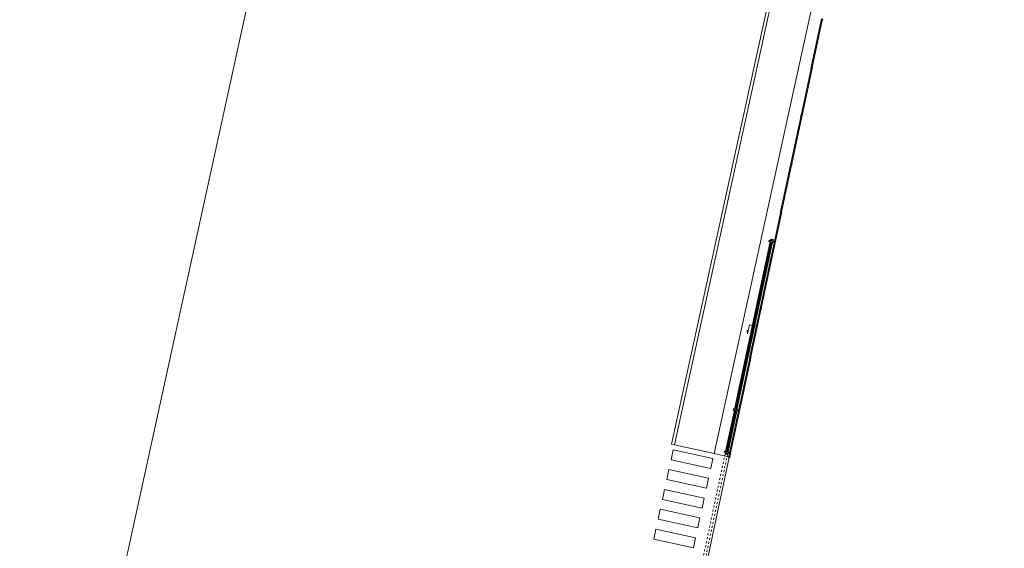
# Model space of a CAD drawing. Header units: metres. Extents: x 233012 to 233264, y 553571 to 554014.
# Tile 52 of 256: x 233190 to 233238, y 553701 to 553727. Entities that reach past the tile are written whole.
import ezdxf

# ---------------------------------------------------------------- set-up
doc = ezdxf.new("R2010")
doc.units = ezdxf.units.M
doc.linetypes.add('Hidden 1', pattern=[0.004, 0.002, -0.002])
doc.layers.get('0').update_dxf_attribs({"lineweight": 5})
for name, color, linetype, lineweight in [('A-FLORHRM', 252, 'Continuous', 5), ('A-NL$1_poort', 252, 'Continuous', 5), ('A-NL$1A_detailuitwerking', 252, 'Continuous', 5), ('A-NL23_vloeraanzicht', 252, 'Continuous', 5), ('A-NL34_balustrades', 252, 'Continuous', 5)]:
    doc.layers.add(name, color=color, linetype=linetype, lineweight=lineweight)

# ---------------------------------------------------------------- blocks, each defined once
blk = doc.blocks.new('Railing - Atlas 180 type L_Heras_h 1840-1298077-01_Situatie')
at = {"layer": 'A-NL34_balustrades'}
for p, q in [((-0.033, -0.033), (-0.033, 0.033)), ((-0.001, 0.001), (-0.033, 0.033)), ((-0.033, 0.033), (0.033, 0.033)), ((-0.033, 0.033), (-0.033, -0.033)), ((0.033, 0.033), (-0.033, 0.033)), ((-0.001, 0.001), (-0.001, -0.001)), ((0.001, 0.001), (-0.001, 0.001)), ((0.033, 0.033), (0.001, 0.001)), ((0.001, -0.001), (0.001, 0.001)), ((0.033, 0.033), (0.033, -0.033)), ((0.033, -0.033), (0.033, 0.033)), ((-0.033, -0.033), (-0.001, -0.001)), ((0.033, -0.033), (-0.033, -0.033)), ((-0.033, -0.033), (0.033, -0.033)), ((-0.001, -0.001), (0.001, -0.001)), ((0.033, -0.033), (0.001, -0.001))]:
    blk.add_line(p, q, dxfattribs=at)
blk = doc.blocks.new('Railing - Atlas 180 type L_Heras_h 1840-1298079-01_Situatie')
at = {"layer": 'A-NL34_balustrades'}
for p, q in [((-0.033, -0.033), (-0.033, 0.033)), ((-0.001, 0.001), (-0.033, 0.033)), ((-0.033, 0.033), (0.033, 0.033)), ((-0.033, 0.033), (-0.033, -0.033)), ((0.033, 0.033), (-0.033, 0.033)), ((-0.001, 0.001), (-0.001, -0.001)), ((0.001, 0.001), (-0.001, 0.001)), ((0.033, 0.033), (0.001, 0.001)), ((0.001, -0.001), (0.001, 0.001)), ((0.033, 0.033), (0.033, -0.033)), ((0.033, -0.033), (0.033, 0.033)), ((-0.033, -0.033), (-0.001, -0.001)), ((0.033, -0.033), (-0.033, -0.033)), ((-0.033, -0.033), (0.033, -0.033)), ((-0.001, -0.001), (0.001, -0.001)), ((0.033, -0.033), (0.001, -0.001))]:
    blk.add_line(p, q, dxfattribs=at)
blk = doc.blocks.new('Railing - geen veiligheidsdop_gen-1303441-01_Situatie')
at = {"layer": 'A-FLORHRM'}
blk.add_arc((0, 0), 0.013, 360, 180, dxfattribs=at)
for major_axis, start_param, end_param in [((-0.0035, 0.0125), 1.300587, 4.442179), ((0.00825, 0.00728), 5.559965, 8.701557), ((0.0015, 0.0109), 1.703922, 4.845515)]:
    blk.add_ellipse((0, 0), major_axis=major_axis, ratio=1, start_param=start_param, end_param=end_param, dxfattribs=at)
blk = doc.blocks.new('Railing - Railing-964988-01_Situatie')
at = {"layer": 'A-NL34_balustrades'}
for p, q in [((253.975, -310.966), (253.485, -313.279)), ((254.024, -310.976), (253.534, -313.289)), ((253.472, -313.343), (252.981, -315.656)), ((253.52, -313.354), (253.03, -315.667)), ((252.968, -315.721), (252.478, -318.034)), ((253.017, -315.731), (252.527, -318.044)), ((252.464, -318.098), (251.974, -320.412)), ((252.513, -318.109), (252.023, -320.422)), ((251.96, -320.476), (251.47, -322.789)), ((252.009, -320.486), (251.519, -322.799)), ((251.456, -322.854), (250.966, -325.167)), ((251.505, -322.864), (251.015, -325.177)), ((250.952, -325.231), (250.462, -327.544)), ((251.001, -325.242), (250.511, -327.555)), ((250.449, -327.609), (249.958, -329.922)), ((250.498, -327.619), (250.007, -329.932)), ((249.945, -329.986), (249.455, -332.299)), ((249.994, -329.997), (249.504, -332.31)), ((249.441, -332.364), (249.423, -332.448)), ((249.49, -332.374), (249.472, -332.458))]:
    blk.add_line(p, q, dxfattribs=at)
at = {"rotation": 168.0356577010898}
for name, p in [('Railing - geen veiligheidsdop_gen-1303441-01_Situatie', (253.944, -311.236)), ('Railing - geen veiligheidsdop_gen-1303441-01_Situatie', (253.975, -311.087)), ('Railing - Atlas 180 type L_Heras_h 1840-1298079-01_Situatie', (254.007, -310.939)), ('Railing - geen veiligheidsdop_gen-1303441-01_Situatie', (253.818, -311.83)), ('Railing - geen veiligheidsdop_gen-1303441-01_Situatie', (253.849, -311.682)), ('Railing - geen veiligheidsdop_gen-1303441-01_Situatie', (253.881, -311.533)), ('Railing - geen veiligheidsdop_gen-1303441-01_Situatie', (253.912, -311.384)), ('Railing - geen veiligheidsdop_gen-1303441-01_Situatie', (253.723, -312.276)), ('Railing - geen veiligheidsdop_gen-1303441-01_Situatie', (253.755, -312.127)), ('Railing - geen veiligheidsdop_gen-1303441-01_Situatie', (253.786, -311.979)), ('Railing - geen veiligheidsdop_gen-1303441-01_Situatie', (253.629, -312.722)), ('Railing - geen veiligheidsdop_gen-1303441-01_Situatie', (253.66, -312.573)), ('Railing - geen veiligheidsdop_gen-1303441-01_Situatie', (253.692, -312.425)), ('Railing - Atlas 180 type L_Heras_h 1840-1298079-01_Situatie', (253.503, -313.316)), ('Railing - geen veiligheidsdop_gen-1303441-01_Situatie', (253.534, -313.168)), ('Railing - geen veiligheidsdop_gen-1303441-01_Situatie', (253.566, -313.019)), ('Railing - geen veiligheidsdop_gen-1303441-01_Situatie', (253.597, -312.87)), ('Railing - geen veiligheidsdop_gen-1303441-01_Situatie', (253.408, -313.762)), ('Railing - geen veiligheidsdop_gen-1303441-01_Situatie', (253.44, -313.613)), ('Railing - geen veiligheidsdop_gen-1303441-01_Situatie', (253.471, -313.465)), ('Railing - geen veiligheidsdop_gen-1303441-01_Situatie', (253.314, -314.208)), ('Railing - geen veiligheidsdop_gen-1303441-01_Situatie', (253.345, -314.059)), ('Railing - geen veiligheidsdop_gen-1303441-01_Situatie', (253.377, -313.911)), ('Railing - geen veiligheidsdop_gen-1303441-01_Situatie', (253.219, -314.654)), ('Railing - geen veiligheidsdop_gen-1303441-01_Situatie', (253.251, -314.505)), ('Railing - geen veiligheidsdop_gen-1303441-01_Situatie', (253.282, -314.356)), ('Railing - geen veiligheidsdop_gen-1303441-01_Situatie', (253.094, -315.248)), ('Railing - geen veiligheidsdop_gen-1303441-01_Situatie', (253.125, -315.099)), ('Railing - geen veiligheidsdop_gen-1303441-01_Situatie', (253.156, -314.951)), ('Railing - geen veiligheidsdop_gen-1303441-01_Situatie', (253.188, -314.802)), ('Railing - Atlas 180 type L_Heras_h 1840-1298079-01_Situatie', (252.999, -315.694)), ('Railing - geen veiligheidsdop_gen-1303441-01_Situatie', (253.031, -315.545)), ('Railing - geen veiligheidsdop_gen-1303441-01_Situatie', (253.062, -315.397)), ('Railing - geen veiligheidsdop_gen-1303441-01_Situatie', (252.905, -316.14)), ('Railing - geen veiligheidsdop_gen-1303441-01_Situatie', (252.936, -315.991)), ('Railing - geen veiligheidsdop_gen-1303441-01_Situatie', (252.968, -315.842)), ('Railing - geen veiligheidsdop_gen-1303441-01_Situatie', (252.81, -316.585)), ('Railing - geen veiligheidsdop_gen-1303441-01_Situatie', (252.842, -316.437)), ('Railing - geen veiligheidsdop_gen-1303441-01_Situatie', (252.873, -316.288)), ('Railing - geen veiligheidsdop_gen-1303441-01_Situatie', (252.684, -317.18)), ('Railing - geen veiligheidsdop_gen-1303441-01_Situatie', (252.716, -317.031)), ('Railing - geen veiligheidsdop_gen-1303441-01_Situatie', (252.747, -316.883)), ('Railing - geen veiligheidsdop_gen-1303441-01_Situatie', (252.779, -316.734)), ('Railing - geen veiligheidsdop_gen-1303441-01_Situatie', (252.59, -317.626)), ('Railing - geen veiligheidsdop_gen-1303441-01_Situatie', (252.621, -317.477)), ('Railing - geen veiligheidsdop_gen-1303441-01_Situatie', (252.653, -317.328)), ('Railing - Atlas 180 type L_Heras_h 1840-1298079-01_Situatie', (252.495, -318.071)), ('Railing - geen veiligheidsdop_gen-1303441-01_Situatie', (252.527, -317.923)), ('Railing - geen veiligheidsdop_gen-1303441-01_Situatie', (252.558, -317.774)), ('Railing - geen veiligheidsdop_gen-1303441-01_Situatie', (252.401, -318.517)), ('Railing - geen veiligheidsdop_gen-1303441-01_Situatie', (252.432, -318.369)), ('Railing - geen veiligheidsdop_gen-1303441-01_Situatie', (252.464, -318.22)), ('Railing - geen veiligheidsdop_gen-1303441-01_Situatie', (252.275, -319.112)), ('Railing - geen veiligheidsdop_gen-1303441-01_Situatie', (252.306, -318.963)), ('Railing - geen veiligheidsdop_gen-1303441-01_Situatie', (252.338, -318.814)), ('Railing - geen veiligheidsdop_gen-1303441-01_Situatie', (252.369, -318.666)), ('Railing - geen veiligheidsdop_gen-1303441-01_Situatie', (252.18, -319.557)), ('Railing - geen veiligheidsdop_gen-1303441-01_Situatie', (252.212, -319.409)), ('Railing - geen veiligheidsdop_gen-1303441-01_Situatie', (252.243, -319.26)), ('Railing - geen veiligheidsdop_gen-1303441-01_Situatie', (252.086, -320.003)), ('Railing - geen veiligheidsdop_gen-1303441-01_Situatie', (252.117, -319.855)), ('Railing - geen veiligheidsdop_gen-1303441-01_Situatie', (252.149, -319.706)), ('Railing - Atlas 180 type L_Heras_h 1840-1298079-01_Situatie', (251.991, -320.449)), ('Railing - geen veiligheidsdop_gen-1303441-01_Situatie', (252.023, -320.3)), ('Railing - geen veiligheidsdop_gen-1303441-01_Situatie', (252.054, -320.152)), ('Railing - geen veiligheidsdop_gen-1303441-01_Situatie', (251.865, -321.043)), ('Railing - geen veiligheidsdop_gen-1303441-01_Situatie', (251.897, -320.895)), ('Railing - geen veiligheidsdop_gen-1303441-01_Situatie', (251.928, -320.746)), ('Railing - geen veiligheidsdop_gen-1303441-01_Situatie', (251.96, -320.598)), ('Railing - geen veiligheidsdop_gen-1303441-01_Situatie', (251.771, -321.489)), ('Railing - geen veiligheidsdop_gen-1303441-01_Situatie', (251.802, -321.341)), ('Railing - geen veiligheidsdop_gen-1303441-01_Situatie', (251.834, -321.192)), ('Railing - geen veiligheidsdop_gen-1303441-01_Situatie', (251.677, -321.935)), ('Railing - geen veiligheidsdop_gen-1303441-01_Situatie', (251.708, -321.786)), ('Railing - geen veiligheidsdop_gen-1303441-01_Situatie', (251.739, -321.638)), ('Railing - geen veiligheidsdop_gen-1303441-01_Situatie', (251.551, -322.529)), ('Railing - geen veiligheidsdop_gen-1303441-01_Situatie', (251.582, -322.381)), ('Railing - geen veiligheidsdop_gen-1303441-01_Situatie', (251.614, -322.232)), ('Railing - geen veiligheidsdop_gen-1303441-01_Situatie', (251.645, -322.084)), ('Railing - geen veiligheidsdop_gen-1303441-01_Situatie', (251.456, -322.975)), ('Railing - Atlas 180 type L_Heras_h 1840-1298079-01_Situatie', (251.488, -322.827)), ('Railing - geen veiligheidsdop_gen-1303441-01_Situatie', (251.519, -322.678)), ('Railing - geen veiligheidsdop_gen-1303441-01_Situatie', (251.362, -323.421)), ('Railing - geen veiligheidsdop_gen-1303441-01_Situatie', (251.393, -323.272)), ('Railing - geen veiligheidsdop_gen-1303441-01_Situatie', (251.425, -323.124)), ('Railing - geen veiligheidsdop_gen-1303441-01_Situatie', (251.267, -323.867)), ('Railing - geen veiligheidsdop_gen-1303441-01_Situatie', (251.299, -323.718)), ('Railing - geen veiligheidsdop_gen-1303441-01_Situatie', (251.33, -323.57)), ('Railing - geen veiligheidsdop_gen-1303441-01_Situatie', (251.141, -324.461)), ('Railing - geen veiligheidsdop_gen-1303441-01_Situatie', (251.173, -324.313)), ('Railing - geen veiligheidsdop_gen-1303441-01_Situatie', (251.204, -324.164)), ('Railing - geen veiligheidsdop_gen-1303441-01_Situatie', (251.236, -324.015)), ('Railing - geen veiligheidsdop_gen-1303441-01_Situatie', (251.047, -324.907)), ('Railing - geen veiligheidsdop_gen-1303441-01_Situatie', (251.078, -324.758)), ('Railing - geen veiligheidsdop_gen-1303441-01_Situatie', (251.11, -324.61)), ('Railing - geen veiligheidsdop_gen-1303441-01_Situatie', (250.952, -325.353)), ('Railing - Atlas 180 type L_Heras_h 1840-1298079-01_Situatie', (250.984, -325.204)), ('Railing - geen veiligheidsdop_gen-1303441-01_Situatie', (251.015, -325.056)), ('Railing - geen veiligheidsdop_gen-1303441-01_Situatie', (250.858, -325.799)), ('Railing - geen veiligheidsdop_gen-1303441-01_Situatie', (250.889, -325.65)), ('Railing - geen veiligheidsdop_gen-1303441-01_Situatie', (250.921, -325.501)), ('Railing - geen veiligheidsdop_gen-1303441-01_Situatie', (250.732, -326.393)), ('Railing - geen veiligheidsdop_gen-1303441-01_Situatie', (250.763, -326.244)), ('Railing - geen veiligheidsdop_gen-1303441-01_Situatie', (250.795, -326.096)), ('Railing - geen veiligheidsdop_gen-1303441-01_Situatie', (250.826, -325.947)), ('Railing - geen veiligheidsdop_gen-1303441-01_Situatie', (250.637, -326.839)), ('Railing - geen veiligheidsdop_gen-1303441-01_Situatie', (250.669, -326.69)), ('Railing - geen veiligheidsdop_gen-1303441-01_Situatie', (250.7, -326.541)), ('Railing - geen veiligheidsdop_gen-1303441-01_Situatie', (250.543, -327.284)), ('Railing - geen veiligheidsdop_gen-1303441-01_Situatie', (250.574, -327.136)), ('Railing - geen veiligheidsdop_gen-1303441-01_Situatie', (250.606, -326.987)), ('Railing - geen veiligheidsdop_gen-1303441-01_Situatie', (250.448, -327.73)), ('Railing - Atlas 180 type L_Heras_h 1840-1298079-01_Situatie', (250.48, -327.582)), ('Railing - geen veiligheidsdop_gen-1303441-01_Situatie', (250.511, -327.433)), ('Railing - geen veiligheidsdop_gen-1303441-01_Situatie', (250.322, -328.325)), ('Railing - geen veiligheidsdop_gen-1303441-01_Situatie', (250.354, -328.176)), ('Railing - geen veiligheidsdop_gen-1303441-01_Situatie', (250.385, -328.027)), ('Railing - geen veiligheidsdop_gen-1303441-01_Situatie', (250.417, -327.879)), ('Railing - geen veiligheidsdop_gen-1303441-01_Situatie', (250.228, -328.77)), ('Railing - geen veiligheidsdop_gen-1303441-01_Situatie', (250.26, -328.622)), ('Railing - geen veiligheidsdop_gen-1303441-01_Situatie', (250.291, -328.473)), ('Railing - geen veiligheidsdop_gen-1303441-01_Situatie', (250.134, -329.216)), ('Railing - geen veiligheidsdop_gen-1303441-01_Situatie', (250.165, -329.068)), ('Railing - geen veiligheidsdop_gen-1303441-01_Situatie', (250.197, -328.919)), ('Railing - geen veiligheidsdop_gen-1303441-01_Situatie', (250.039, -329.662)), ('Railing - geen veiligheidsdop_gen-1303441-01_Situatie', (250.071, -329.513)), ('Railing - geen veiligheidsdop_gen-1303441-01_Situatie', (250.102, -329.365)), ('Railing - geen veiligheidsdop_gen-1303441-01_Situatie', (249.913, -330.256)), ('Railing - geen veiligheidsdop_gen-1303441-01_Situatie', (249.945, -330.108)), ('Railing - Atlas 180 type L_Heras_h 1840-1298079-01_Situatie', (249.976, -329.959)), ('Railing - geen veiligheidsdop_gen-1303441-01_Situatie', (250.008, -329.811)), ('Railing - geen veiligheidsdop_gen-1303441-01_Situatie', (249.819, -330.702)), ('Railing - geen veiligheidsdop_gen-1303441-01_Situatie', (249.85, -330.554)), ('Railing - geen veiligheidsdop_gen-1303441-01_Situatie', (249.882, -330.405)), ('Railing - geen veiligheidsdop_gen-1303441-01_Situatie', (249.724, -331.148)), ('Railing - geen veiligheidsdop_gen-1303441-01_Situatie', (249.756, -330.999)), ('Railing - geen veiligheidsdop_gen-1303441-01_Situatie', (249.787, -330.851)), ('Railing - geen veiligheidsdop_gen-1303441-01_Situatie', (249.598, -331.742)), ('Railing - geen veiligheidsdop_gen-1303441-01_Situatie', (249.63, -331.594)), ('Railing - geen veiligheidsdop_gen-1303441-01_Situatie', (249.661, -331.445)), ('Railing - geen veiligheidsdop_gen-1303441-01_Situatie', (249.693, -331.297)), ('Railing - geen veiligheidsdop_gen-1303441-01_Situatie', (249.504, -332.188)), ('Railing - geen veiligheidsdop_gen-1303441-01_Situatie', (249.535, -332.04)), ('Railing - geen veiligheidsdop_gen-1303441-01_Situatie', (249.567, -331.891)), ('Railing - Atlas 180 type L_Heras_h 1840-1298077-01_Situatie', (249.441, -332.485)), ('Railing - Atlas 180 type L_Heras_h 1840-1298079-01_Situatie', (249.472, -332.337))]:
    blk.add_blockref(name, p, dxfattribs=at)
blk = doc.blocks.new('NLRS_71_SE_UN_schuifpoort_gen_mie - gen-1137416-01_Situatie')
at = {"layer": 'A-NL$1_poort'}
for p, q in [((-0.1, 0.02), (-0.1, 0.06)), ((-0.1, 0.06), (-0.025, 0.06)), ((-0.1, -0.02), (-0.1, 0.02)), ((-0.1, 0.02), (-0.025, 0.02)), ((0.03, 0.12), (-0.03, 0.12)), ((-0.03, 0.12), (-0.03, 0.08)), ((-0.03, 0.08), (0.03, 0.08)), ((-0.025, 0.08), (-0.025, -0.08)), ((0.025, -0.08), (0.025, 0.08)), ((0.025, 0.06), (8.475, 0.06)), ((0.025, 0.02), (8.475, 0.02)), ((0.03, 0.08), (0.03, 0.12)), ((8.53, 0.12), (8.47, 0.12)), ((8.47, 0.12), (8.47, 0.08)), ((8.47, 0.08), (8.53, 0.08)), ((8.475, 0.08), (8.475, -0.08)), ((8.525, -0.08), (8.525, 0.08)), ((8.525, 0.06), (10.6, 0.06)), ((8.525, 0.02), (10.6, 0.02)), ((8.53, 0.08), (8.53, 0.12)), ((10.655, 0.12), (10.595, 0.12)), ((10.595, 0.12), (10.595, 0.08)), ((10.595, 0.08), (10.655, 0.08)), ((10.6, 0.08), (10.6, -0.08)), ((10.65, -0.08), (10.65, 0.08)), ((10.65, 0.06), (10.725, 0.06)), ((10.65, 0.02), (10.725, 0.02)), ((10.655, 0.08), (10.655, 0.12)), ((10.725, 0.06), (10.725, 0.02)), ((10.725, 0.02), (10.725, -0.02)), ((-0.1, -0.02), (-0.025, -0.02)), ((-0.1, -0.06), (-0.1, -0.02)), ((-0.1, -0.06), (-0.025, -0.06)), ((0.03, -0.08), (-0.03, -0.08)), ((-0.03, -0.08), (-0.03, -0.12)), ((-0.03, -0.12), (0.03, -0.12)), ((0.025, -0.02), (8.475, -0.02)), ((0.025, -0.06), (8.475, -0.06)), ((0.03, -0.12), (0.03, -0.08)), ((8.53, -0.08), (8.47, -0.08)), ((8.47, -0.08), (8.47, -0.12)), ((8.47, -0.12), (8.53, -0.12)), ((8.525, -0.02), (10.6, -0.02)), ((8.525, -0.06), (10.6, -0.06)), ((8.53, -0.12), (8.53, -0.08)), ((10.655, -0.08), (10.595, -0.08)), ((10.595, -0.08), (10.595, -0.12)), ((10.595, -0.12), (10.655, -0.12)), ((10.65, -0.02), (10.725, -0.02)), ((10.65, -0.06), (10.725, -0.06)), ((10.655, -0.12), (10.655, -0.08)), ((10.725, -0.02), (10.725, -0.06))]:
    blk.add_line(p, q, dxfattribs=at)
at = {"layer": 'A-NL$1_poort', "linetype": 'Hidden 1'}
for p, q in [((19.225, 0.06), (10.725, 0.06)), ((19.225, -0.06), (19.225, 0.06)), ((10.725, -0.06), (19.225, -0.06))]:
    blk.add_line(p, q, dxfattribs=at)
at = {"layer": 'A-NL$1_poort'}
for centre, start, end in [((0.15, 0), 180, 0), ((0.25, 0), 0, 180), ((0.25, 0), 180, 0), ((0.95, 0), 0, 180), ((0.95, 0), 180, 0), ((1.25, 0), 0, 180), ((1.25, 0), 180, 0), ((1.45, 0), 180, 360), ((1.95, 0), 0, 180), ((2.05, 0), 0, 180), ((2.35, 0), 180, 0), ((2.65, 0), 0, 180), ((3.25, 0), 180, 0), ((3.35, 0), 0, 180), ((3.75, 0), 180, 360), ((4.45, 0), 180, 0), ((4.55, 0), 180, 360), ((4.85, 0), 0, 180), ((4.85, 0), 180, 0), ((5.05, 0), 0, 180), ((5.05, 0), 180, 360), ((5.15, 0), 180, 0), ((5.25, 0), 180, 0), ((5.55, 0), 0, 180), ((5.55, 0), 180, 0), ((5.75, 0), 0, 180), ((5.75, 0), 180, 0), ((5.95, 0), 0, 180), ((5.95, 0), 180, 0), ((6.15, 0), 180, 0), ((6.25, 0), 180, 0), ((6.45, 0), 0, 180), ((6.85, 0), 180, 360), ((6.95, 0), 0, 180), ((7.35, 0), 180, 0), ((7.55, 0), 180, 360), ((7.65, 0), 0, 180), ((7.65, 0), 180, 0), ((7.75, 0), 0, 180), ((7.95, 0), 0, 180), ((8.05, 0), 0, 180), ((8.05, 0), 180, 0), ((8.25, 0), 180, 0), ((8.35, 0), 0, 180), ((8.95, 0), 180, 360), ((9.05, 0), 180, 0), ((9.15, 0), 0, 180), ((9.35, 0), 0, 180), ((9.35, 0), 180, 360), ((9.55, 0), 180, 360), ((9.85, 0), 0, 180), ((10.05, 0), 0, 180), ((10.05, 0), 180, 360), ((10.15, 0), 180, 0), ((10.25, 0), 180, 360), ((10.45, 0), 0, 180), ((10.45, 0), 180, 0), ((10.55, 0), 0, 180), ((10.55, 0), 180, 0)]:
    blk.add_arc(centre, 0.01, start, end, dxfattribs=at)
for centre, major_axis, start_param, end_param in [((-0.05, 0), (0.0043, 0.00903), 5.156629, 8.298222), ((-0.05, 0), (0.0077, 0.00639), 2.448868, 5.590461), ((0.05, 0), (-0.00677, 0.00736), 3.968561, 7.110154), ((0.05, 0), (-0.00685, 0.00729), 0.816608, 3.9582), ((0.15, 0), (0, 0.01), 4.712389, 7.853982), ((0.35, 0), (-0.00541, 0.00841), 4.140305, 7.281897), ((0.35, 0), (0.00369, 0.0093), 1.948349, 5.089941), ((0.45, 0), (0.0077, 0.00639), 5.590461, 8.732054), ((0.45, 0), (-0.00685, 0.00729), 0.816608, 3.9582), ((0.55, 0), (0.00383, 0.00924), 5.105089, 8.246681), ((0.55, 0), (0.00082, 0.00997), 1.653371, 4.794963), ((0.65, 0), (0.00512, 0.00859), 5.249576, 8.391169), ((0.65, 0), (-0.00505, 0.00863), 1.041593, 4.183186), ((0.75, 0), (-0.00592, 0.00806), 4.078433, 7.220026), ((0.75, 0), (0.00626, 0.0078), 2.246861, 5.388453), ((0.85, 0), (-0.00685, 0.00729), 3.958201, 7.099793), ((0.85, 0), (-0.0029, 0.00957), 1.276795, 4.418388), ((1.05, 0), (-0.00685, 0.00729), 3.9582, 7.099793), ((1.05, 0), (-0.00355, 0.00935), 1.207475, 4.349068), ((1.15, 0), (0.0043, 0.00903), 5.156629, 8.298221), ((1.15, 0), (0.0075, 0.00662), 2.418372, 5.559964), ((1.35, 0), (0.00369, 0.0093), 5.089941, 8.231533), ((1.35, 0), (-0.00659, 0.00752), 0.851674, 3.993266), ((1.45, 0), (-0.00585, 0.00811), 4.087865, 7.229458), ((1.55, 0), (-0.00685, 0.00729), 3.9582, 7.099793), ((1.55, 0), (0.00427, 0.00904), 2.011732, 5.153325), ((1.65, 0), (0.00561, 0.00828), 5.307534, 8.449127), ((1.65, 0), (0.00634, 0.00773), 2.257498, 5.399091), ((1.75, 0), (-0.00641, 0.00768), 4.016917, 7.15851), ((1.75, 0), (0.00685, 0.00729), 2.324985, 5.466578), ((1.85, 0), (0.00369, 0.00929), 5.090806, 8.232399), ((1.85, 0), (-0.00677, 0.00736), 0.826968, 3.968561), ((1.95, 0), (0.00667, 0.00745), 2.300866, 5.442459), ((2.05, 0), (0.00038, 0.00999), 1.609182, 4.750775), ((2.15, 0), (0.00747, 0.00665), 5.55634, 8.697932), ((2.15, 0), (0.00766, 0.00643), 2.443529, 5.585121), ((2.25, 0), (-0.00641, 0.00768), 4.016917, 7.15851), ((2.25, 0), (-0.00354, 0.00935), 1.209307, 4.350899), ((2.35, 0), (0.00082, 0.00997), 4.794963, 7.936556), ((2.45, 0), (-0.00659, 0.00752), 3.993266, 7.134859), ((2.45, 0), (0.0077, 0.00639), 2.44887, 5.590462), ((2.55, 0), (0.00418, 0.00909), 5.143474, 8.285067), ((2.55, 0), (-0.00592, 0.00806), 0.936841, 4.078434), ((2.65, 0), (-0.00685, 0.00729), 0.816607, 3.9582), ((2.75, 0), (0.00099, 0.00995), 4.811086, 7.952679), ((2.75, 0), (0, 0.01), 1.570796, 4.712389), ((2.85, 0), (-0.00485, 0.00875), 4.206285, 7.347878), ((2.85, 0), (0.0077, 0.00639), 2.448867, 5.590459), ((2.95, 0), (-0.00677, 0.00736), 3.968561, 7.110154), ((2.95, 0), (0.00369, 0.0093), 1.948349, 5.089941), ((3.05, 0), (0, 0.01), 4.712389, 7.853982), ((3.05, 0), (0.00894, 0.00447), 2.677944, 5.819537), ((3.15, 0), (-0.00685, 0.00729), 3.9582, 7.099793), ((3.15, 0), (0.00685, 0.00729), 2.324985, 5.466578), ((3.25, 0), (0.00369, 0.0093), 5.089941, 8.231534), ((3.35, 0), (-0.00685, 0.00729), 0.816607, 3.9582), ((3.45, 0), (0.00634, 0.00773), 5.399091, 8.540684), ((3.45, 0), (0, 0.01), 1.570796, 4.712389), ((3.55, 0), (0.00685, 0.00729), 5.466578, 8.608171), ((3.55, 0), (-0.00659, 0.00752), 0.851674, 3.993266), ((3.65, 0), (-0.00685, 0.00729), 3.9582, 7.099793), ((3.65, 0), (0.00665, 0.00747), 2.29764, 5.439233), ((3.75, 0), (0, 0.01), 4.712389, 7.853982), ((3.85, 0), (-0.00685, 0.00729), 3.9582, 7.099793), ((3.85, 0), (0.00674, 0.00738), 2.310865, 5.452457), ((3.95, 0), (-0.00677, 0.00736), 3.968561, 7.110153), ((3.95, 0), (0.00427, 0.00904), 2.011733, 5.153326), ((4.05, 0), (0.00758, 0.00653), 5.572235, 8.713828), ((4.05, 0), (-0.00561, 0.00828), 0.975655, 4.117247), ((4.15, 0), (0, 0.01), 4.712389, 7.853982), ((4.15, 0), (0.0023, 0.00973), 1.802621, 4.944214), ((4.25, 0), (0.0077, 0.00639), 5.590465, 8.732058), ((4.25, 0), (-0.00641, 0.00768), 0.875324, 4.016917), ((4.35, 0), (-0.00585, 0.00811), 4.08787, 7.229462), ((4.35, 0), (0.00747, 0.00665), 2.414753, 5.556345), ((4.45, 0), (0.00135, 0.00991), 4.847861, 7.989453), ((4.55, 0), (-0.00585, 0.00811), 4.087864, 7.229456), ((4.65, 0), (-0.00659, 0.00752), 3.993266, 7.134859), ((4.65, 0), (0.0043, 0.00903), 2.015039, 5.156631), ((4.75, 0), (0.00665, 0.00747), 5.439227, 8.58082), ((4.75, 0), (-0.00541, 0.00841), 0.998711, 4.140304), ((4.95, 0), (0.00427, 0.00904), 5.153324, 8.294916), ((4.95, 0), (-0.00685, 0.00729), 0.816607, 3.9582), ((5.15, 0), (0.00135, 0.00991), 4.847861, 7.989453), ((5.25, 0), (0.00561, 0.00828), 5.307532, 8.449125), ((5.35, 0), (-0.00555, 0.00832), 4.124389, 7.265982), ((5.35, 0), (0.0042, 0.00908), 2.003949, 5.145542), ((5.45, 0), (0.00665, 0.00747), 5.439233, 8.580826), ((5.45, 0), (-0.00677, 0.00736), 0.826969, 3.968561), ((5.65, 0), (0.00477, 0.00879), 5.209598, 8.35119), ((5.65, 0), (-0.00493, 0.0087), 1.055604, 4.197197), ((5.85, 0), (-0.00685, 0.00729), 3.9582, 7.099793), ((5.85, 0), (0.00383, 0.00924), 1.963496, 5.105088), ((6.05, 0), (-0.00685, 0.00729), 3.9582, 7.099793), ((6.05, 0), (0.0043, 0.00903), 2.015035, 5.156628), ((6.15, 0), (0.0077, 0.00639), 5.590465, 8.732058), ((6.25, 0), (0.00634, 0.00773), 5.399089, 8.540682), ((6.35, 0), (-0.00257, 0.00966), 4.452814, 7.594406), ((6.35, 0), (0.00578, 0.00816), 2.186545, 5.328138), ((6.45, 0), (-0.00641, 0.00768), 0.875325, 4.016918), ((6.55, 0), (-0.00585, 0.00811), 4.08787, 7.229462), ((6.55, 0), (0.00472, 0.00882), 2.062191, 5.203784), ((6.65, 0), (0, 0.01), 4.712389, 7.853982), ((6.65, 0), (0.00828, 0.00561), 2.546455, 5.688048), ((6.75, 0), (-0.00685, 0.00729), 3.9582, 7.099793), ((6.75, 0), (0.00667, 0.00745), 2.300866, 5.442459), ((6.85, 0), (0, 0.01), 4.712389, 7.853982), ((6.95, 0), (0.00383, 0.00924), 1.963504, 5.105097), ((7.05, 0), (0.0043, 0.00903), 5.156628, 8.29822), ((7.05, 0), (-0.00659, 0.00752), 0.851674, 3.993266), ((7.15, 0), (0.00747, 0.00665), 5.55634, 8.697932), ((7.15, 0), (-0.00685, 0.00729), 0.816607, 3.9582), ((7.25, 0), (-0.00677, 0.00736), 3.968561, 7.110154), ((7.25, 0), (0.00369, 0.00929), 1.949214, 5.090806), ((7.35, 0), (0.00561, 0.00828), 5.307539, 8.449132), ((7.45, 0), (-0.00493, 0.0087), 4.197196, 7.338788), ((7.45, 0), (0.00685, 0.00729), 2.324985, 5.466578), ((7.55, 0), (0.00112, 0.00994), 4.824125, 7.965718), ((7.75, 0), (0, 0.01), 1.570796, 4.712389), ((7.85, 0), (0.0074, 0.00673), 5.545262, 8.686854), ((7.85, 0), (-0.00493, 0.0087), 1.055609, 4.197202), ((7.95, 0), (0, 0.01), 1.570796, 4.712389), ((8.15, 0), (-0.00646, 0.00763), 4.009566, 7.151158), ((8.15, 0), (0.00685, 0.00729), 2.324985, 5.466578), ((8.25, 0), (0, 0.01), 4.712389, 7.853982), ((8.35, 0), (-0.00685, 0.00729), 0.816607, 3.9582), ((8.45, 0), (0.00894, 0.00447), 5.819533, 8.961126), ((8.45, 0), (0, 0.01), 1.570796, 4.712389), ((8.55, 0), (0.0069, 0.00724), 5.473996, 8.615588), ((8.55, 0), (-0.00685, 0.00729), 0.816607, 3.9582), ((8.65, 0), (0.00894, 0.00447), 5.819541, 8.961134), ((8.65, 0), (0, 0.01), 1.570796, 4.712389), ((8.75, 0), (0, 0.01), 4.712389, 7.853982), ((8.75, 0), (0.00383, 0.00924), 1.963476, 5.105069), ((8.85, 0), (-0.00685, 0.00729), 3.9582, 7.099793), ((8.85, 0), (0.0075, 0.00662), 2.418374, 5.559967), ((8.95, 0), (0, 0.01), 4.712389, 7.853982), ((9.05, 0), (0.0077, 0.00639), 5.590453, 8.732046), ((9.15, 0), (0.00028, 0.01), 1.598546, 4.740138), ((9.25, 0), (0.0077, 0.00639), 5.590453, 8.732046), ((9.25, 0), (-0.00659, 0.00752), 0.851674, 3.993266), ((9.45, 0), (0.0002, 0.01), 4.732378, 7.873971), ((9.45, 0), (0.00828, 0.00561), 2.546455, 5.688048), ((9.55, 0), (-0.00685, 0.00729), 3.9582, 7.099793), ((9.65, 0), (-0.00541, 0.00841), 4.140311, 7.281904), ((9.65, 0), (0.00427, 0.00904), 2.011728, 5.15332), ((9.75, 0), (0.00331, 0.00944), 5.049737, 8.19133), ((9.75, 0), (0.00561, 0.00828), 2.165947, 5.307539), ((9.85, 0), (0.00383, 0.00924), 1.963496, 5.105089), ((9.95, 0), (0.0043, 0.00903), 5.156631, 8.298224), ((9.95, 0), (-0.00641, 0.00768), 0.875322, 4.016915), ((10.15, 0), (0.00028, 0.01), 4.740138, 7.881731), ((10.25, 0), (-0.00659, 0.00752), 3.993266, 7.134859), ((10.35, 0), (-0.00641, 0.00768), 4.016918, 7.158511), ((10.35, 0), (0.00369, 0.0093), 1.948349, 5.089941), ((10.65, 0), (0.00472, 0.00882), 5.203778, 6.774575), ((10.65, 0), (0.00766, 0.00643), 4.014319, 5.585116)]:
    blk.add_ellipse(centre, major_axis=major_axis, ratio=1, start_param=start_param, end_param=end_param, dxfattribs=at)
at = {"layer": 'A-NL$1A_detailuitwerking'}
for p, q in [((4.25, 0.2), (4.25, -0.2)), ((4.25, -0.2), (4.71, -0.2)), ((4.71, -0.2), (4.541, -0.262))]:
    blk.add_line(p, q, dxfattribs=at)

msp = doc.modelspace()

# ---------------------------------------------------------------- linework, layer by layer
at = {"layer": 'A-NL23_vloeraanzicht'}
for p, q in [((233238.283, 553771.242), (233223.985, 553705.902)), ((233238.251, 553771.096), (233223.985, 553705.902)), ((233221.885, 553706.362), (233235.178, 553767.11)), ((233222.031, 553706.33), (233235.389, 553767.371)), ((233206.49, 553753.099), (233189.784, 553676.756)), ((233222.031, 553706.33), (233221.885, 553706.362)), ((233223.985, 553705.902), (233222.031, 553706.33)), ((233221.978, 553706.086), (233221.871, 553705.597)), ((233223.932, 553705.658), (233221.978, 553706.086)), ((233223.985, 553705.902), (233224.701, 553705.746)), ((233221.871, 553705.597), (233223.825, 553705.17)), ((233224.726, 553705.706), (233223.081, 553697.944)), ((233223.825, 553705.17), (233223.932, 553705.658)), ((233221.764, 553705.109), (233221.657, 553704.62)), ((233223.718, 553704.681), (233221.764, 553705.109)), ((233221.657, 553704.62), (233223.611, 553704.193)), ((233223.611, 553704.193), (233223.718, 553704.681)), ((233221.55, 553704.132), (233221.443, 553703.643)), ((233223.504, 553703.704), (233221.55, 553704.132)), ((233221.443, 553703.643), (233223.397, 553703.216)), ((233223.397, 553703.216), (233223.504, 553703.704)), ((233221.336, 553703.155), (233221.23, 553702.666)), ((233223.29, 553702.727), (233221.336, 553703.155)), ((233221.23, 553702.666), (233223.183, 553702.239)), ((233223.183, 553702.239), (233223.29, 553702.727)), ((233221.123, 553702.178), (233221.016, 553701.69)), ((233223.076, 553701.75), (233221.123, 553702.178)), ((233221.016, 553701.69), (233222.97, 553701.262)), ((233222.97, 553701.262), (233223.076, 553701.75))]:
    msp.add_line(p, q, dxfattribs=at)

# ---------------------------------------------------------------- block references
at = {"layer": 'A-NL$1_poort', "rotation": 258.0356577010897}
msp.add_blockref('NLRS_71_SE_UN_schuifpoort_gen_mie - gen-1137416-01_Situatie', (233226.813, 553716.364), dxfattribs=at)
at = {"layer": 'A-NL34_balustrades', "lineweight": 9}
msp.add_blockref('Railing - Railing-964988-01_Situatie', (232975.292, 554038.224), dxfattribs=at)

doc.saveas('drawing.dxf')
